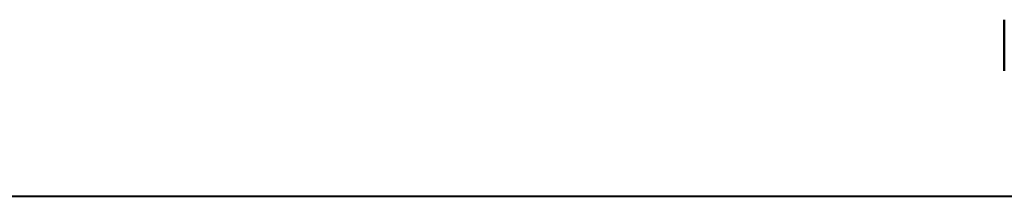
# Model space of a CAD drawing. Header units: millimetres. Extents: x -1352 to 2139, y -120 to 936.
# Tile 41 of 68: x 335 to 499, y 199 to 229. Entities that reach past the tile are written whole.
import ezdxf

# ---------------------------------------------------------------- set-up
doc = ezdxf.new("R2010")
doc.units = ezdxf.units.MM
doc.layers.add('G-IMPT', color=8, linetype='Continuous', lineweight=40)

# ---------------------------------------------------------------- blocks, each defined once
blk = doc.blocks.new('NEXA 400 CALQUES_dwg-748074-Avant')
at = {"layer": 'G-IMPT'}
for p, q in [((498.8, 228.62), (498.8, 220.69)), ((498.8, 228.62), (498.8, 220.69)), ((498.8, 220.69), (498.8, 228.62)), ((498.8, 220.69), (498.8, 228.62)), ((498.8, 228.05), (498.8, 220.12)), ((498.8, 228.05), (498.8, 220.12)), ((498.8, 220.12), (498.8, 228.05)), ((498.8, 220.12), (498.8, 228.05)), ((-574.16, 199.31), (572.61, 199.31))]:
    blk.add_line(p, q, dxfattribs=at)

msp = doc.modelspace()

# ---------------------------------------------------------------- block references
at = {"layer": 'G-IMPT'}
msp.add_blockref('NEXA 400 CALQUES_dwg-748074-Avant', (0, 0), dxfattribs=at)

doc.saveas('drawing.dxf')
